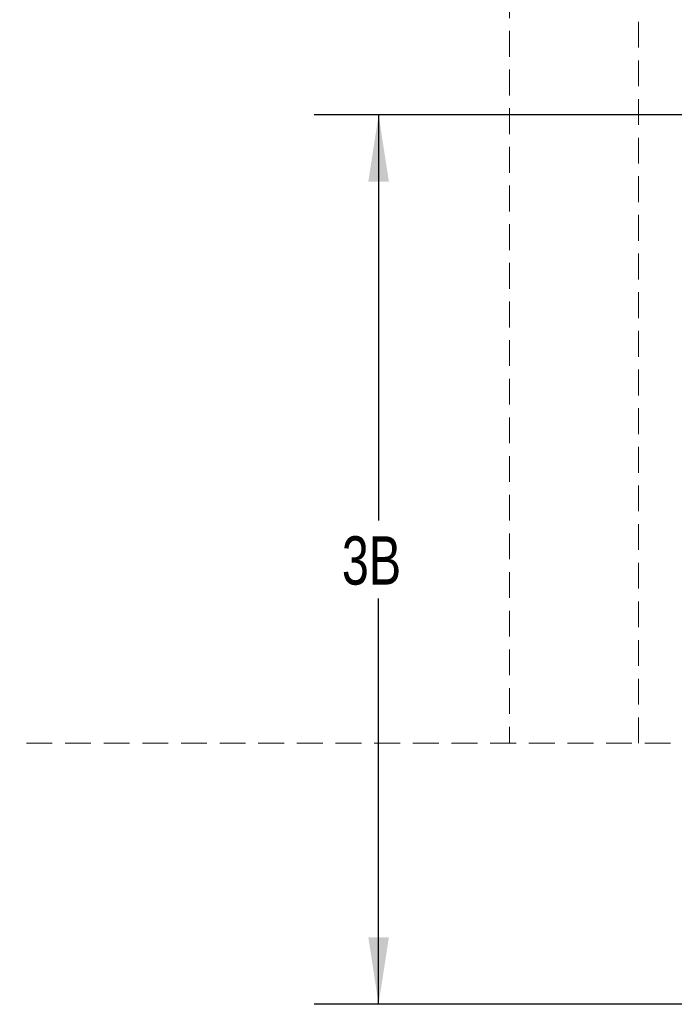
# Model space of a CAD drawing. Header units: inches. Extents: x 36 to 211, y 21 to 146.
# Tile 19 of 53: x 41 to 62, y 96 to 127. Entities that reach past the tile are written whole.
import ezdxf

# ---------------------------------------------------------------- set-up
doc = ezdxf.new("R2010")
doc.units = ezdxf.units.IN
doc.header["$LTSCALE"] = 16
doc.header["$MEASUREMENT"] = 0
doc.linetypes.add('HIDDEN', pattern=[0.075, 0.05, -0.025])
doc.layers.add('FORMAT', color=7, linetype='Continuous')
doc.styles.add('SLDTEXTSTYLE0', font='TXT', dxfattribs={"width": 0.75})
doc.dimstyles.new('SLDDIMSTYLE1', dxfattribs={"dimtxt": 1.5, "dimasz": 2.08, "dimexe": 0, "dimexo": 0.0625, "dimgap": 0.375, "dimtad": 0, "dimtih": 1, "dimtoh": 1, "dimdec": 0, "dimrnd": 1e-09, "dimzin": 12, "dimdsep": 46, "dimlunit": 5, "dimtxsty": 'SLDTEXTSTYLE0', "dimsah": 1, "dimcen": 0.09, "dimadec": 0, "dimazin": 3, "dimtfac": 1, "dimtdec": 0, "dimtofl": 0, "dimtmove": 0, "dimatfit": 3, "dimfxl": 1, "dimfrac": 2, "dimtolj": 1, "dimtzin": 12, "dimarcsym": 0})

# ---------------------------------------------------------------- blocks, each defined once
blk = doc.blocks.new('_D_8')
at = {"layer": 'FORMAT'}
for p, q in [((68.35, 123.777), (50.385, 123.777)), ((52.385, 123.777), (52.385, 111.181)), ((52.385, 96.161), (52.385, 108.756)), ((65.8, 96.161), (50.385, 96.161))]:
    blk.add_line(p, q, dxfattribs=at)
for points in [[(52.385, 123.777), (52.065, 121.697), (52.705, 121.697)], [(52.385, 96.161), (52.705, 98.241), (52.065, 98.241)]]:
    blk.add_solid(points, dxfattribs=at)
at = {"layer": 'FORMAT', "insert": (51.245, 110.69), "char_height": 1.5, "attachment_point": 1, "style": 'SLDTEXTSTYLE0'}
blk.add_mtext('3B', dxfattribs=at)

msp = doc.modelspace()

# ---------------------------------------------------------------- linework, layer by layer
at = {"layer": 'FORMAT', "linetype": 'HIDDEN', "lineweight": 18}
for p, q in [((56.452, 140.777), (56.452, 104.265)), ((60.452, 104.265), (60.452, 128.777)), ((151.451, 104.265), (41.243, 104.265))]:
    msp.add_line(p, q, dxfattribs=at)

# ---------------------------------------------------------------- dimensions: what is measured, and where the dimension line sits
at = {"layer": 'FORMAT'}
dim = msp.add_linear_dim(base=(52.385, 96.161), p1=(69.15, 123.777), p2=(66.6, 96.161), angle=90, text='3B', dimstyle='SLDDIMSTYLE1', dxfattribs=at)
dim.commit()
dim.dimension.update_dxf_attribs({"geometry": '_D_8', "text_midpoint": (52.385, 109.969), "dimtype": 160})

doc.saveas('drawing.dxf')
